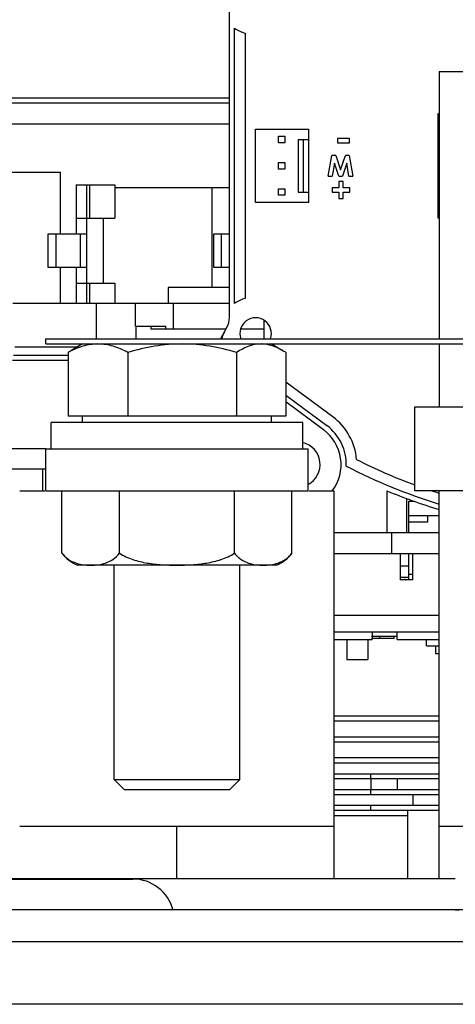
# Model space of a CAD drawing. Header units: millimetres. Extents: x 0 to 2000, y 0 to 2200.
# Tile 6 of 54: x 1099 to 1140, y 258 to 352. Entities that reach past the tile are written whole.
import ezdxf

# ---------------------------------------------------------------- set-up
doc = ezdxf.new("R2010")
doc.units = ezdxf.units.MM
doc.header["$LTSCALE"] = 143.407407
for name, color, linetype in [('00_COMPONENTS', 7, 'CONTINUOUS'), ('_1091541', 7, 'CONTINUOUS'), ('_1091742', 7, 'CONTINUOUS'), ('_1092060', 7, 'CONTINUOUS'), ('_1446599', 7, 'CONTINUOUS'), ('_1446831', 7, 'CONTINUOUS'), ('_1446978', 7, 'CONTINUOUS'), ('_1447691', 7, 'CONTINUOUS'), ('_1455295', 7, 'CONTINUOUS'), ('_1780904', 7, 'CONTINUOUS'), ('_1782123', 7, 'CONTINUOUS'), ('_1783310', 7, 'CONTINUOUS'), ('_1783549', 7, 'CONTINUOUS'), ('_1882786', 7, 'CONTINUOUS'), ('_1886481', 7, 'CONTINUOUS'), ('_1887702', 7, 'CONTINUOUS'), ('_1892116', 7, 'CONTINUOUS'), ('_1990133', 7, 'CONTINUOUS'), ('_1990309', 7, 'CONTINUOUS'), ('_1991846', 7, 'CONTINUOUS')]:
    doc.layers.add(name, color=color, linetype=linetype)

msp = doc.modelspace()

# ---------------------------------------------------------------- linework, layer by layer
at = {"layer": '00_COMPONENTS', "color": 7, "linetype": 'CONTINUOUS'}
for p, q in [((1048.387, 344.185), (1118.887, 344.185)), ((1059.887, 344.685), (1118.887, 344.685)), ((1048.387, 342.185), (1118.887, 342.185)), ((1138.887, 342.185), (1138.787, 342.185)), ((1079.393, 337.585), (1102.791, 337.585)), ((1102.792, 331.685), (1102.792, 337.585)), ((1104.284, 336.385), (1107.958, 336.385)), ((1104.284, 336.385), (1104.284, 331.685)), ((1105.284, 325.085), (1105.284, 336.385)), ((1105.577, 333.185), (1105.577, 336.385)), ((1107.958, 336.385), (1107.958, 333.185)), ((1138.787, 336.385), (1138.887, 336.385)), ((1118.887, 336.085), (1107.958, 336.085)), ((1117.247, 326.585), (1117.247, 336.085)), ((1104.284, 333.185), (1107.958, 333.185)), ((1106.847, 333.185), (1106.847, 326.985)), ((1101.611, 331.685), (1105.284, 331.685)), ((1101.611, 328.485), (1101.611, 331.685)), ((1102.318, 331.685), (1102.318, 328.485)), ((1104.699, 328.485), (1104.699, 331.685)), ((1117.406, 331.685), (1118.887, 331.685)), ((1117.406, 328.485), (1117.406, 331.685)), ((1118.113, 331.685), (1118.113, 328.485)), ((1105.284, 328.485), (1101.611, 328.485)), ((1102.792, 325.085), (1102.792, 328.485)), ((1104.284, 328.485), (1104.284, 325.085)), ((1118.887, 328.485), (1117.406, 328.485)), ((1104.284, 326.985), (1107.958, 326.985)), ((1105.577, 325.085), (1105.577, 326.985)), ((1107.958, 326.985), (1107.958, 325.085)), ((1118.887, 326.585), (1113.062, 326.585)), ((1113.062, 326.585), (1113.062, 325.085)), ((1098.228, 325.085), (1118.887, 325.085)), ((1106.187, 325.085), (1106.187, 321.685)), ((1109.931, 322.885), (1109.931, 325.085)), ((1113.537, 325.085), (1113.537, 322.585)), ((1122.217, 321.685), (1122.217, 323.432)), ((1109.931, 322.885), (1112.837, 322.885)), ((1109.987, 321.685), (1109.987, 322.885)), ((1111.387, 322.885), (1111.387, 322.585)), ((1118.545, 322.585), (1111.387, 322.585)), ((1112.837, 322.585), (1112.837, 322.885)), ((1122.217, 322.585), (1119.943, 322.585)), ((1101.387, 321.685), (1333.387, 321.685)), ((1101.387, 321.185), (1101.387, 321.685)), ((1104.367, 320.885), (1098.425, 320.885)), ((1101.387, 321.185), (1333.387, 321.185)), ((1103.511, 320.381), (1103.511, 314.285)), ((1104.887, 321.185), (1103.775, 320.543)), ((1109.198, 320.381), (1109.198, 314.285)), ((1119.574, 320.381), (1119.574, 314.285)), ((1122.887, 321.185), (1123.999, 320.543)), ((1124.263, 320.381), (1124.263, 314.285)), ((1098.198, 319.635), (1103.511, 319.635)), ((1098.3, 320.135), (1103.511, 320.135)), ((1124.263, 314.285), (1103.511, 314.285)), ((1104.887, 313.685), (1104.887, 314.285)), ((1122.887, 313.685), (1122.887, 314.285)), ((1125.887, 313.685), (1101.887, 313.685)), ((1101.887, 311.185), (1101.887, 313.685)), ((1125.887, 311.185), (1125.887, 313.685)), ((1101.387, 311.185), (1094.287, 311.185)), ((1097.637, 309.285), (1101.387, 309.285)), ((1101.087, 307.185), (1101.087, 309.285)), ((1135.987, 306.176), (1136.533, 306.176)), ((1135.987, 303.185), (1135.987, 306.176)), ((1138.887, 304.785), (1135.987, 304.785)), ((1128.887, 303.185), (1138.887, 303.185)), ((1134.387, 301.185), (1134.387, 303.185)), ((1128.887, 301.185), (1138.887, 301.185)), ((1135.187, 301.185), (1135.187, 298.685)), ((1135.987, 298.685), (1135.987, 301.185)), ((1136.387, 298.685), (1136.387, 301.185)), ((1107.887, 279.649), (1107.887, 300.085)), ((1119.887, 279.649), (1119.887, 300.085)), ((1135.987, 299.985), (1135.187, 299.985)), ((1135.187, 298.949), (1135.987, 298.949)), ((1136.387, 299.185), (1135.987, 299.185)), ((1135.468, 298.685), (1135.187, 298.685)), ((1135.462, 298.701), (1135.462, 298.687)), ((1136.387, 298.685), (1135.706, 298.685)), ((1138.887, 295.285), (1128.887, 295.285)), ((1138.887, 293.685), (1128.887, 293.685)), ((1134.887, 293.285), (1132.442, 293.285)), ((1132.487, 293.685), (1132.487, 292.985)), ((1133.191, 293.285), (1133.191, 293.085)), ((1134.591, 293.085), (1134.591, 293.285)), ((1134.887, 292.985), (1134.887, 293.685)), ((1128.887, 292.985), (1132.487, 292.985)), ((1130.087, 292.985), (1130.087, 291.085)), ((1132.087, 292.985), (1132.087, 291.085)), ((1134.591, 293.085), (1132.442, 293.085)), ((1134.887, 292.985), (1138.887, 292.985)), ((1137.687, 292.385), (1137.687, 292.985)), ((1137.687, 292.385), (1138.887, 292.385)), ((1138.574, 291.625), (1138.574, 292.385)), ((1138.887, 291.625), (1138.574, 291.625)), ((1130.087, 291.085), (1132.086, 291.085)), ((1107.887, 279.649), (1119.887, 279.649)), ((1108.851, 278.685), (1107.887, 279.649)), ((1118.923, 278.685), (1119.887, 279.649)), ((1108.851, 278.685), (1118.923, 278.685)), ((1067.387, 270.185), (1140.43, 270.185))]:
    msp.add_line(p, q, dxfattribs=at)
for centre, radius, start, end in [((1107.564, 314.054), 7.514, 120.10916, 122.64794), ((1120.21, 314.054), 7.514, 57.35206, 59.89084), ((1140.43, 272.185), 5, 270, 330.00001)]:
    msp.add_arc(centre, radius, start, end, dxfattribs=at)
for points, knots in [([(1106.354, 321.185), (1105.87, 321.185), (1104.874, 321.021), (1103.96, 320.618), (1103.511, 320.381)], [0, 0, 0, 0, 0.488147, 1, 1, 1, 1]), ([(1109.198, 320.381), (1108.749, 320.618), (1107.835, 321.021), (1106.839, 321.185), (1106.354, 321.185)], [0, 0, 0, 0, 0.511854, 1, 1, 1, 1]), ([(1114.386, 321.185), (1113.509, 321.185), (1111.752, 321.031), (1110.041, 320.625), (1109.198, 320.381)], [0, 0, 0, 0, 0.499887, 1, 1, 1, 1]), ([(1119.574, 320.381), (1118.731, 320.625), (1117.02, 321.031), (1115.263, 321.185), (1114.386, 321.185)], [0, 0, 0, 0, 0.500113, 1, 1, 1, 1]), ([(1121.919, 321.185), (1121.517, 321.185), (1120.679, 321.015), (1119.939, 320.614), (1119.574, 320.381)], [0, 0, 0, 0, 0.481007, 1, 1, 1, 1]), ([(1123.979, 320.554), (1123.655, 320.741), (1122.997, 321.058), (1122.27, 321.185), (1121.919, 321.185)], [0, 0, 0, 0, 0.51576, 1, 1, 1, 1]), ([(1135.707, 298.687), (1135.702, 298.689), (1135.663, 298.7), (1135.622, 298.707), (1135.587, 298.708)], [0, 0, 0, 0, 0.126025, 1, 1, 1, 1])]:
    msp.add_open_spline(points, degree=3, knots=knots, dxfattribs=at)
for points in [[(1135.587, 298.708), (1135.546, 298.707), (1135.429, 298.672), (1135.467, 298.687)], [(1135.587, 298.708), (1135.627, 298.707), (1135.745, 298.672), (1135.707, 298.687)]]:
    msp.add_open_spline(points, degree=3, dxfattribs=at)
at = {"layer": '_1091541', "color": 7, "linetype": 'CONTINUOUS'}
for p, q in [((1118.887, 323.714), (1118.887, 368.185)), ((1119.387, 325.057), (1119.387, 351.312)), ((1120.387, 350.831), (1120.387, 325.539)), ((1138.787, 343.185), (1138.887, 343.185)), ((1138.787, 333.185), (1138.787, 343.185)), ((1130.356, 340.807), (1129.202, 340.807)), ((1129.202, 340.807), (1129.202, 340.39)), ((1129.202, 340.39), (1130.356, 340.39)), ((1130.356, 340.39), (1130.356, 340.807)), ((1128.321, 337.185), (1128.659, 339.185)), ((1129.031, 339.185), (1128.659, 339.185)), ((1129.031, 339.185), (1129.488, 337.79)), ((1129.488, 337.79), (1129.947, 339.185)), ((1130.316, 339.185), (1129.947, 339.185)), ((1130.316, 339.185), (1130.654, 337.185)), ((1128.898, 338.448), (1128.685, 337.185)), ((1129.311, 337.185), (1128.898, 338.448)), ((1130.077, 338.448), (1129.662, 337.185)), ((1130.291, 337.185), (1130.077, 338.448)), ((1128.321, 337.185), (1128.685, 337.185)), ((1129.311, 337.185), (1129.662, 337.185)), ((1129.731, 336.704), (1129.315, 336.704)), ((1129.315, 336.704), (1129.315, 336.095)), ((1129.731, 336.095), (1129.731, 336.704)), ((1130.291, 337.185), (1130.654, 337.185)), ((1129.315, 336.095), (1128.674, 336.095)), ((1128.674, 336.095), (1128.674, 335.678)), ((1128.674, 335.678), (1129.315, 335.678)), ((1129.315, 335.678), (1129.315, 335.069)), ((1130.372, 336.095), (1129.731, 336.095)), ((1129.731, 335.678), (1130.372, 335.678)), ((1129.731, 335.069), (1129.731, 335.678)), ((1130.372, 335.678), (1130.372, 336.095)), ((1129.315, 335.069), (1129.731, 335.069)), ((1138.887, 333.185), (1138.787, 333.185)), ((1118.625, 322.725), (1118.034, 321.685)), ((1128.756, 314.221), (1124.263, 317.557)), ((1124.263, 316.312), (1128.164, 313.415)), ((1124.263, 315.689), (1127.861, 313.016)), ((1133.887, 307.185), (1133.887, 303.185)), ((1135.783, 306.443), (1135.783, 303.185))]:
    msp.add_line(p, q, dxfattribs=at)
for centre, radius, start, end in [((1121.387, 354.185), 3.5, 235.1501, 253.39845), ((1121.387, 322.185), 3.5, 106.60155, 124.8499), ((1116.887, 323.714), 2, 330.36609, 360), ((1121.387, 322.185), 1.5, 340.51899, 199.47932), ((1120.142, 321.347), 2, 150.36609, 170.28173), ((1125.387, 309.685), 5.65, 4.82704, 53.39829), ((1125.387, 309.685), 4.15, 322.93181, 53.39829), ((1125.387, 309.685), 4.65, 358.23252, 53.33371), ((1125.387, 309.685), 2.15, 297.7424, 76.54923), ((1153.887, 355.185), 50.5, 243.0719, 249.94032), ((1153.887, 355.185), 51.5, 242.40946, 253.06313), ((1153.887, 355.185), 52, 247.38014, 253.23173), ((1153.887, 355.185), 50.5, 251.90453, 252.71778)]:
    msp.add_arc(centre, radius, start, end, dxfattribs=at)
at = {"layer": '_1091742', "color": 7, "linetype": 'CONTINUOUS'}
for p, q in [((1098.887, 307.185), (1101.278, 307.185)), ((1126.489, 307.185), (1128.887, 307.185)), ((1128.887, 270.185), (1128.887, 307.185)), ((1138.887, 270.185), (1138.887, 307.185)), ((1098.887, 275.185), (1128.887, 275.185)), ((1113.887, 270.185), (1113.887, 275.185)), ((1138.887, 275.185), (1144.472, 275.185))]:
    msp.add_line(p, q, dxfattribs=at)
at = {"layer": '_1092060', "color": 7, "linetype": 'CONTINUOUS'}
msp.add_line((1128.887, 276.185), (1135.887, 276.185), dxfattribs=at)
at = {"layer": '_1446599', "color": 7, "linetype": 'CONTINUOUS'}
for p, q in [((1128.887, 277.185), (1138.887, 277.185)), ((1132.387, 276.685), (1132.387, 277.185)), ((1138.887, 276.685), (1128.887, 276.685))]:
    msp.add_line(p, q, dxfattribs=at)
at = {"layer": '_1446831', "color": 7, "linetype": 'CONTINUOUS'}
for p, q in [((1128.887, 278.685), (1138.887, 278.685)), ((1138.887, 278.185), (1128.887, 278.185)), ((1132.387, 278.185), (1132.387, 278.685))]:
    msp.add_line(p, q, dxfattribs=at)
at = {"layer": '_1446978', "color": 7, "linetype": 'CONTINUOUS'}
for p, q in [((1138.887, 281.685), (1128.887, 281.685)), ((1138.887, 281.185), (1128.887, 281.185))]:
    msp.add_line(p, q, dxfattribs=at)
at = {"layer": '_1447691', "color": 7, "linetype": 'CONTINUOUS'}
for p, q in [((1466.387, 267.185), (1049.387, 267.185)), ((1049.387, 264.185), (1466.387, 264.185)), ((1466.387, 258.185), (1049.387, 258.185))]:
    msp.add_line(p, q, dxfattribs=at)
at = {"layer": '_1455295', "color": 7, "linetype": 'CONTINUOUS'}
for p, q in [((1138.887, 347.185), (1141.493, 347.185)), ((1138.887, 347.185), (1138.887, 321.685)), ((1138.887, 321.185), (1138.887, 315.185)), ((1136.566, 315.185), (1171.207, 315.185)), ((1136.566, 307.185), (1136.566, 315.185)), ((1171.207, 307.185), (1136.566, 307.185))]:
    msp.add_line(p, q, dxfattribs=at)
at = {"layer": '_1780904', "color": 7, "linetype": 'CONTINUOUS'}
msp.add_line((1136.387, 278.185), (1136.387, 277.185), dxfattribs=at)
at = {"layer": '_1782123', "color": 7, "linetype": 'CONTINUOUS'}
for p, q in [((1132.387, 279.685), (1132.387, 278.685)), ((1134.887, 279.685), (1134.887, 278.685))]:
    msp.add_line(p, q, dxfattribs=at)
at = {"layer": '_1783310', "color": 7, "linetype": 'CONTINUOUS'}
msp.add_line((1135.887, 276.685), (1135.887, 270.185), dxfattribs=at)
at = {"layer": '_1783549', "color": 7, "linetype": 'CONTINUOUS'}
for p, q in [((1121.387, 341.685), (1126.467, 341.685)), ((1121.387, 334.685), (1121.387, 341.685)), ((1126.467, 334.685), (1126.467, 341.685)), ((1123.557, 341), (1124.187, 341)), ((1123.557, 340.37), (1123.557, 341)), ((1124.187, 340.37), (1123.557, 340.37)), ((1124.187, 341), (1124.187, 340.37)), ((1125.448, 340.685), (1126.467, 340.685)), ((1125.448, 340.685), (1125.448, 335.685)), ((1125.967, 335.685), (1125.967, 340.685)), ((1123.557, 338.5), (1124.187, 338.5)), ((1123.557, 337.87), (1123.557, 338.5)), ((1124.187, 338.5), (1124.187, 337.87)), ((1124.187, 337.87), (1123.557, 337.87)), ((1123.557, 336), (1124.187, 336)), ((1123.557, 335.37), (1123.557, 336)), ((1124.187, 336), (1124.187, 335.37)), ((1125.448, 335.685), (1126.467, 335.685)), ((1126.467, 334.685), (1121.387, 334.685)), ((1124.187, 335.37), (1123.557, 335.37))]:
    msp.add_line(p, q, dxfattribs=at)
at = {"layer": '_1882786', "color": 7, "linetype": 'CONTINUOUS'}
for p, q in [((1102.917, 301.235), (1102.917, 307.185)), ((1108.402, 301.235), (1108.402, 307.185)), ((1119.372, 301.235), (1119.372, 307.185)), ((1124.856, 301.235), (1124.856, 307.185)), ((1123.387, 300.085), (1104.387, 300.085))]:
    msp.add_line(p, q, dxfattribs=at)
for centre, radius, start, end in [((1105.731, 303.316), 3.5, 216.49562, 247.41827), ((1105.101, 302.85), 2.716, 216.48434, 220.07446), ((1122.043, 303.316), 3.5, 292.58173, 323.50438)]:
    msp.add_arc(centre, radius, start, end, dxfattribs=at)
for points, knots in [([(1103.023, 301.101), (1103.199, 300.892), (1103.598, 300.548), (1104.289, 300.248), (1104.976, 300.111), (1105.433, 300.085), (1105.66, 300.085)], [0, 0, 0, 0, 0.281737, 0.530419, 0.766944, 1, 1, 1, 1]), ([(1105.66, 300.085), (1105.897, 300.085), (1106.375, 300.113), (1107.096, 300.266), (1107.821, 300.606), (1108.227, 300.998), (1108.402, 301.235)], [0, 0, 0, 0, 0.230468, 0.464799, 0.713103, 1, 1, 1, 1]), ([(1108.402, 301.235), (1108.793, 300.97), (1109.667, 300.576), (1111.054, 300.261), (1112.467, 300.113), (1113.414, 300.085), (1113.887, 300.085)], [0, 0, 0, 0, 0.249627, 0.49967, 0.749818, 1, 1, 1, 1]), ([(1113.887, 300.085), (1114.36, 300.085), (1115.306, 300.113), (1116.72, 300.261), (1118.106, 300.576), (1118.981, 300.97), (1119.372, 301.235)], [0, 0, 0, 0, 0.250181, 0.500333, 0.750372, 1, 1, 1, 1]), ([(1119.372, 301.235), (1119.464, 301.11), (1119.66, 300.885), (1120.094, 300.541), (1120.678, 300.265), (1121.399, 300.113), (1121.877, 300.085), (1122.114, 300.085)], [0, 0, 0, 0, 0.151139, 0.287665, 0.535702, 0.769781, 1, 1, 1, 1]), ([(1122.114, 300.085), (1122.351, 300.085), (1122.829, 300.114), (1123.551, 300.265), (1124.134, 300.541), (1124.568, 300.885), (1124.764, 301.11), (1124.856, 301.235)], [0, 0, 0, 0, 0.230217, 0.464295, 0.712335, 0.848862, 1, 1, 1, 1])]:
    msp.add_open_spline(points, degree=3, knots=knots, dxfattribs=at)
at = {"layer": '_1886481', "color": 7, "linetype": 'CONTINUOUS'}
for p, q in [((1128.887, 280.185), (1138.887, 280.185)), ((1132.387, 279.685), (1132.387, 280.185)), ((1138.887, 279.685), (1128.887, 279.685))]:
    msp.add_line(p, q, dxfattribs=at)
at = {"layer": '_1887702', "color": 7, "linetype": 'CONTINUOUS'}
for p, q in [((1137.787, 304.785), (1137.787, 304.185)), ((1137.787, 304.185), (1135.99, 304.185))]:
    msp.add_line(p, q, dxfattribs=at)
at = {"layer": '_1892116', "color": 7, "linetype": 'CONTINUOUS'}
for p, q in [((1138.887, 283.685), (1128.887, 283.685)), ((1138.887, 283.185), (1128.887, 283.185))]:
    msp.add_line(p, q, dxfattribs=at)
at = {"layer": '_1990133', "color": 7, "linetype": 'CONTINUOUS'}
msp.add_line((1083.087, 270.135), (1109.687, 270.135), dxfattribs=at)
msp.add_arc((1109.687, 266.185), 3.95, 14.66485, 90, dxfattribs=at)
at = {"layer": '_1990309', "color": 7, "linetype": 'CONTINUOUS'}
for p, q in [((1101.387, 311.185), (1126.387, 311.185)), ((1101.387, 307.185), (1101.387, 311.185)), ((1126.387, 307.185), (1126.387, 311.185)), ((1101.387, 307.185), (1126.387, 307.185))]:
    msp.add_line(p, q, dxfattribs=at)
at = {"layer": '_1991846', "color": 7, "linetype": 'CONTINUOUS'}
for p, q in [((1138.887, 285.685), (1128.887, 285.685)), ((1138.887, 285.185), (1128.887, 285.185))]:
    msp.add_line(p, q, dxfattribs=at)

doc.saveas('drawing.dxf')
